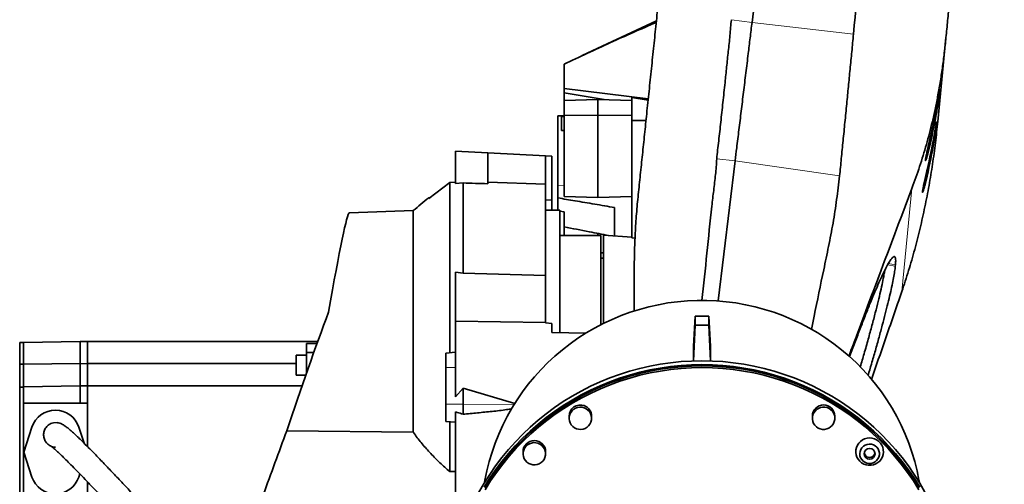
# Model space of a CAD drawing. Header units: millimetres. Extents: x 0 to 12115, y 0 to 8400.
# Tile 100 of 120: x 10505 to 11305, y 3732 to 4109. Entities that reach past the tile are written whole.
import ezdxf

# ---------------------------------------------------------------- set-up
doc = ezdxf.new("R2010")
doc.units = ezdxf.units.MM
doc.header["$LTSCALE"] = 20

msp = doc.modelspace()

# ---------------------------------------------------------------- linework, layer by layer
at = {"color": 7, "linetype": 'Continuous', "lineweight": 35}
for p, q in [((11099.791513, 4107.138284), (11194.330179, 4880.32952)), ((11022.134798, 4108.284691), (10961.940737, 4080.215739)), ((11257.27481, 4094.782512), (11250.597838, 4026.601442)), ((10947.140545, 4073.241443), (10947.140545, 4053.393749)), ((10947.140545, 4053.393749), (11015.520255, 4045.069749)), ((10947.140545, 4053.393749), (10947.140545, 4049.965084)), ((10947.140545, 4049.965084), (10979.71453, 4044.448772)), ((10947.140545, 4049.965084), (10947.140545, 4043.846939)), ((11015.409542, 4044.011668), (11002.140545, 4046.264167)), ((11002.140545, 4046.264167), (11002.140545, 4027.430694)), ((10947.140545, 4043.846939), (10974.640545, 4044.584939)), ((10947.140545, 4043.846939), (10947.140545, 4031.489431)), ((10974.640545, 4044.584939), (10974.640545, 4031.839278)), ((11002.140545, 4043.846939), (10974.640545, 4044.584939)), ((10942.140545, 4031.219599), (10942.140545, 3975.041226)), ((10947.140545, 4030.651839), (10945.140545, 4030.651839)), ((10945.140545, 4025.001839), (10945.140545, 4030.651839)), ((10947.140545, 4031.489431), (10974.640545, 4031.839278)), ((10947.140545, 4031.489431), (10947.140545, 3965.877054)), ((10974.640545, 4031.839278), (10974.640545, 3965.150889)), ((11002.140545, 4031.489431), (10974.640545, 4031.839278)), ((10945.140545, 4019.351839), (10945.140545, 4025.001839)), ((11013.674579, 4027.430694), (11002.140545, 4027.430694)), ((11002.140545, 4027.430694), (11002.140545, 3932.286775)), ((10945.140545, 4019.351839), (10947.140545, 4019.351839)), ((10885.140545, 4001.266141), (10859.140545, 4002.628743)), ((10859.140545, 3976.454891), (10859.140545, 4002.628743)), ((10885.140545, 4001.266141), (10885.140545, 3976.24261)), ((10932.140545, 3998.802976), (10885.140545, 4001.266141)), ((10932.140545, 3998.802976), (10932.140545, 3975.974605)), ((10937.140545, 3998.540937), (10932.140545, 3998.802976)), ((10937.140545, 3963.132699), (10937.140545, 3998.540937)), ((11072.158315, 3881.138196), (11086.068558, 3994.904119)), ((10837.32549, 3964.199901), (10854.35312, 3977.112023)), ((10854.35312, 3977.112023), (10859.140545, 3977.381202)), ((10854.35312, 3839.154442), (10854.35312, 3977.112023)), ((10865.140545, 3976.847777), (10859.140545, 3976.454891)), ((10865.140545, 3976.847777), (10865.140545, 3903.802725)), ((10932.140545, 3975.974605), (10885.140545, 3977.615881)), ((10932.140545, 3975.974605), (10932.140545, 3901.833079)), ((10942.140545, 3975.041226), (10942.140545, 3964.719898)), ((10947.140545, 3965.877054), (10974.640545, 3965.150889)), ((11002.140545, 3965.877054), (10974.640545, 3965.150889)), ((10838.277597, 3964.921887), (10837.32549, 3964.87199)), ((10837.32549, 3964.87199), (10837.32549, 3964.199901)), ((10937.140545, 3963.132699), (10932.140545, 3962.911278)), ((10937.140545, 3954.814297), (10937.140545, 3963.132699)), ((10824.623638, 3954.399415), (10772.849781, 3952.591432)), ((10824.623638, 3954.399415), (10824.623638, 3774.743385)), ((10943.640545, 3954.814297), (10932.140545, 3954.814297)), ((10943.640545, 3954.814297), (10943.640545, 3855.532699)), ((10943.640545, 3954.012599), (10947.140545, 3953.456647)), ((10977.140545, 3934.314297), (10943.640545, 3934.314297)), ((10947.140545, 3934.314297), (10947.140545, 3941.09306)), ((10974.640545, 3934.314297), (10974.640545, 3935.926061)), ((10977.140545, 3934.314297), (10977.140545, 3861.92872)), ((11002.140545, 3932.940007), (10979.148288, 3934.536087)), ((11004.752776, 3932.107022), (11002.140545, 3932.286775)), ((10979.140545, 3920.286285), (10977.140545, 3920.215502)), ((10979.140545, 3915.814297), (10977.140545, 3915.814297)), ((11216.232622, 3910.393794), (11216.12854, 3909.330975)), ((10865.140545, 3903.802725), (10859.140545, 3904.402849)), ((10859.140545, 3904.402849), (10859.140545, 3864.750052)), ((10865.140545, 3903.802725), (10932.140545, 3901.833079)), ((10932.140545, 3901.833079), (10932.140545, 3863.532705)), ((11004.140545, 3905.009023), (11004.140545, 3872.911216)), ((10859.140545, 3803.2828), (10859.140545, 3864.750052)), ((10859.140545, 3864.750052), (10932.140545, 3863.532705)), ((10932.140545, 3863.32122), (10932.140545, 3863.532705)), ((10932.140545, 3863.32122), (10937.140545, 3862.939039)), ((10937.140545, 3855.661611), (10937.140545, 3862.939039)), ((11052.202194, 3844.113758), (11053.624254, 3868.702311)), ((11053.624254, 3868.702311), (11053.624254, 3861.483855)), ((11064.656836, 3868.702311), (11053.624254, 3868.702311)), ((11064.656836, 3868.702311), (11064.656836, 3861.483855)), ((11066.078896, 3844.113758), (11064.656836, 3868.702311)), ((10937.140545, 3855.661611), (10964.962851, 3855.109825)), ((11053.624254, 3861.483855), (11052.20755, 3832.481534)), ((11064.656836, 3861.483855), (11053.624254, 3861.483855)), ((11064.656836, 3861.483855), (11066.073541, 3832.481534)), ((10508.140545, 3847.314297), (10505.140545, 3847.314297)), ((10505.140545, 3847.314297), (10505.140545, 3829.812549)), ((10508.140545, 3847.511364), (10554.140545, 3848.314297)), ((10508.140545, 3829.911705), (10508.140545, 3847.511364)), ((10554.140545, 3830.314297), (10554.140545, 3848.314297)), ((10560.140545, 3848.209566), (10554.140545, 3848.314297)), ((10747.195195, 3848.314297), (10560.140545, 3848.314297)), ((10560.140545, 3848.314297), (10560.140545, 3830.314297)), ((10738.140545, 3846.706602), (10746.61136, 3846.706602)), ((10738.140545, 3839.438652), (10738.140545, 3846.706602)), ((11179.035843, 3836.003966), (11183.526028, 3847.990367)), ((10738.140545, 3822.999383), (10738.140545, 3839.438652)), ((10738.140545, 3839.438652), (10743.98751, 3839.438652)), ((10859.140545, 3839.573287), (10851.140545, 3838.873378)), ((10851.140545, 3838.873378), (10851.140545, 3827.221169)), ((11052.202194, 3844.113758), (11052.202194, 3832.481356)), ((11066.078896, 3844.113758), (11066.078896, 3832.481356)), ((10508.140545, 3829.812549), (10505.140545, 3829.812549)), ((10505.140545, 3829.812549), (10505.140545, 3811.314297)), ((10508.140545, 3829.911705), (10554.140545, 3830.314297)), ((10508.140545, 3811.511364), (10508.140545, 3829.911705)), ((10554.140545, 3812.314297), (10554.140545, 3830.314297)), ((10560.140545, 3830.261913), (10554.140545, 3830.314297)), ((10729.640545, 3830.314297), (10560.140545, 3830.314297)), ((10560.140545, 3830.314297), (10560.140545, 3812.314297)), ((10738.140545, 3837.159975), (10729.640545, 3837.159975)), ((10729.640545, 3837.159975), (10729.640545, 3820.889975)), ((10851.140545, 3827.221169), (10851.140545, 3797.337293)), ((10729.640545, 3820.889975), (10737.398612, 3820.889975)), ((10508.140545, 3811.314297), (10505.140545, 3811.314297)), ((10505.140545, 3811.314297), (10505.140545, 3705.314297)), ((10508.140545, 3811.511364), (10554.140545, 3812.314297)), ((10508.140545, 3798.335192), (10508.140545, 3811.511364)), ((10554.140545, 3798.349207), (10554.140545, 3812.314297)), ((10560.140545, 3812.209566), (10554.140545, 3812.314297)), ((10560.140545, 3812.314297), (10560.140545, 3763.082142)), ((10734.400819, 3812.314297), (10560.140545, 3812.314297)), ((10865.140545, 3810.34979), (10859.140545, 3803.2828)), ((10907.054918, 3797.891409), (10865.140545, 3810.34979)), ((10865.140545, 3810.34979), (10865.140545, 3797.444958)), ((10508.140545, 3798.335192), (10554.140545, 3798.349207)), ((10508.140545, 3798.335192), (10508.140545, 3798.331752)), ((10508.140545, 3798.331752), (10508.140545, 3718.296842)), ((10508.140545, 3798.314297), (10560.140545, 3798.314297)), ((10560.140545, 3798.347379), (10554.140545, 3798.349207)), ((10851.140545, 3797.337293), (10851.140545, 3783.439184)), ((10859.140545, 3791.264524), (10859.140545, 3712.39985)), ((10865.140545, 3797.444958), (10865.140545, 3789.271104)), ((10532.513921, 3782.288838), (10535.854124, 3782.41934)), ((10851.140545, 3783.439184), (10859.140545, 3782.739275)), ((10854.35312, 3742.66654), (10854.35312, 3783.15812)), ((10951.240984, 3787.700099), (10951.240984, 3785.96767)), ((10969.510984, 3785.96767), (10969.510984, 3787.700099)), ((11148.770106, 3787.700099), (11148.770106, 3785.96767)), ((11167.040106, 3785.96767), (11167.040106, 3787.700099)), ((10515.132823, 3778.756901), (10508.514098, 3758.535453)), ((10557.379723, 3765.829009), (10553.148267, 3778.756901)), ((10721.920577, 3775.717296), (10824.623638, 3774.743385)), ((10508.514098, 3758.540783), (10508.514098, 3758.535453)), ((10508.514098, 3758.535453), (10515.132823, 3738.314005)), ((10913.88749, 3758.890563), (10913.88749, 3757.158133)), ((10932.15749, 3757.158133), (10932.15749, 3758.890563)), ((10854.35312, 3742.66654), (10859.140545, 3742.718055)), ((10553.148267, 3738.314005), (10553.961704, 3740.799206)), ((10560.140545, 3734.373182), (10560.140545, 3704.314297))]:
    msp.add_line(p, q, dxfattribs=at)
at = {"color": 8, "linetype": 'Continuous', "lineweight": 18}
for p, q in [((11099.791513, 4107.138284), (11083.027593, 4109.300175)), ((11182.184133, 4097.614595), (11099.791513, 4107.138284)), ((11249.395628, 4032.715237), (11248.603115, 4032.83361)), ((11246.869777, 4006.779054), (11246.092515, 4006.895148)), ((11243.606682, 4004.890751), (11242.503687, 4005.055498)), ((11086.068558, 3994.904119), (11071.185147, 3996.38293)), ((11170.925174, 3982.57369), (11086.068558, 3994.904119)), ((10942.140545, 3975.041226), (10947.140545, 3974.459561)), ((11241.089839, 3978.953222), (11240.006534, 3979.115028)), ((11221.415444, 3888.802023), (11229.612231, 3972.502492)), ((11216.12854, 3909.330975), (11209.888305, 3910.413397)), ((11216.232622, 3910.393794), (11210.451548, 3911.39657)), ((10851.140545, 3827.221169), (10859.140545, 3827.282692)), ((10851.140545, 3797.337293), (10865.140545, 3797.444958)), ((10906.577705, 3797.126292), (10865.140545, 3797.444958)), ((10515.132823, 3778.762246), (10515.132823, 3778.756901)), ((10553.148267, 3778.762246), (10553.148267, 3778.756901))]:
    msp.add_line(p, q, dxfattribs=at)
at = {"color": 7, "linetype": 'Continuous', "lineweight": 35, "flags": 128}
for points in [[(10882.613412, 3733.822636), (10882.936899, 3735.668534), (10884.503432, 3743.350436), (10886.411825, 3750.956251), (10888.658344, 3758.471092), (10891.238589, 3765.880247), (10894.14751, 3773.169214), (10897.379413, 3780.323723), (10900.92797, 3787.329768), (10904.786237, 3794.173637), (10908.946659, 3800.84193), (10913.401092, 3807.321596), (10918.140818, 3813.599949), (10923.156557, 3819.664699), (10928.438491, 3825.503974), (10933.976281, 3831.106345), (10939.759085, 3836.460843), (10945.775584, 3841.556987), (10952.014001, 3846.384801), (10958.462123, 3850.934835), (10965.107327, 3855.198181), (10971.936606, 3859.166494), (10978.936591, 3862.832005), (10986.093579, 3866.187541), (10993.393559, 3869.22653), (11000.822243, 3871.943026), (11008.365087, 3874.331709), (11016.007326, 3876.387905), (11023.734001, 3878.107587), (11031.529986, 3879.48739), (11039.38002, 3880.524613), (11047.268736, 3881.217225), (11055.180692, 3881.56387), (11063.100399, 3881.56387), (11071.012354, 3881.217225), (11078.90107, 3880.524613), (11086.751104, 3879.48739), (11094.547089, 3878.107587), (11102.273764, 3876.387905), (11109.916003, 3874.331709), (11117.458848, 3871.943026), (11124.887531, 3869.22653), (11132.187512, 3866.187541), (11139.3445, 3862.832005), (11146.344484, 3859.166494), (11153.173763, 3855.198181), (11159.818968, 3850.934835), (11166.267089, 3846.384801), (11172.505506, 3841.556987), (11178.522005, 3836.460843), (11184.30481, 3831.106345), (11189.842599, 3825.503974), (11195.124533, 3819.664699), (11200.140272, 3813.599949), (11204.879998, 3807.321596), (11209.334432, 3800.84193), (11213.494854, 3794.173637), (11217.35312, 3787.329768), (11220.901678, 3780.323723), (11224.13358, 3773.169214), (11227.042502, 3765.880247), (11229.622747, 3758.471092), (11231.869265, 3750.956251), (11233.777659, 3743.350436), (11235.344192, 3735.668534), (11235.667678, 3733.822636)], [(10878.055485, 3725.931176), (10882.264909, 3733.247167), (10886.776025, 3740.384928), (10891.581141, 3747.332284), (10896.67206, 3754.077385), (10902.040098, 3760.608726), (10907.676099, 3766.915168), (10913.57045, 3772.985952), (10919.713097, 3778.810724), (10926.093564, 3784.379549), (10932.700965, 3789.682928), (10939.524033, 3794.711816), (10946.551128, 3799.457634), (10953.770265, 3803.912289), (10961.16913, 3808.068181), (10968.735103, 3811.918222), (10976.455278, 3815.455845), (10984.316489, 3818.675017), (10992.305325, 3821.570245), (11000.408161, 3824.136593), (11008.611175, 3826.369681), (11016.900377, 3828.265703), (11025.261627, 3829.821423), (11033.680664, 3831.034187), (11042.143126, 3831.901929), (11050.634582, 3832.423166), (11059.140545, 3832.597011), (11067.646509, 3832.423166), (11076.137964, 3831.901929), (11084.600427, 3831.034187), (11093.019463, 3829.821423), (11101.380713, 3828.265703), (11109.669915, 3826.369681), (11117.87293, 3824.136593), (11125.975765, 3821.570245), (11133.964602, 3818.675017), (11141.825812, 3815.455845), (11149.545988, 3811.918222), (11157.111961, 3808.068181), (11164.510826, 3803.912289), (11171.729962, 3799.457634), (11178.757057, 3794.711816), (11185.580125, 3789.682928), (11192.187527, 3784.379549), (11198.567993, 3778.810724), (11204.71064, 3772.985952), (11210.604992, 3766.915168), (11216.240993, 3760.608726), (11221.609031, 3754.077385), (11226.699949, 3747.332284), (11231.505065, 3740.384928), (11236.016182, 3733.247167), (11240.225605, 3725.931176)], [(10882.175431, 3729.985818), (10886.684251, 3737.13315), (10891.487709, 3744.090001), (10896.5776, 3750.844486), (10901.945227, 3757.385065), (10907.58142, 3763.700563), (10913.476548, 3769.780191), (10919.620541, 3775.613562), (10926.002902, 3781.190709), (10932.612726, 3786.502104), (10939.438721, 3791.538673), (10946.469225, 3796.29181), (10953.692225, 3800.753396), (10961.095382, 3804.915806), (10968.666048, 3808.771931), (10976.391288, 3812.315182), (10984.257903, 3815.539505), (10992.252455, 3818.439391), (11000.361283, 3821.009887), (11008.570535, 3823.2466), (11016.866185, 3825.14571), (11025.23406, 3826.703971), (11033.659863, 3827.918721), (11042.1292, 3828.787885), (11050.6276, 3829.309978), (11059.140545, 3829.484109), (11067.65349, 3829.309978), (11076.15189, 3828.787885), (11084.621227, 3827.918721), (11093.047031, 3826.703971), (11101.414906, 3825.14571), (11109.710556, 3823.2466), (11117.919807, 3821.009887), (11126.028636, 3818.439391), (11134.023187, 3815.539505), (11141.889803, 3812.315182), (11149.615042, 3808.771931), (11157.185708, 3804.915806), (11164.588865, 3800.753396), (11171.811866, 3796.29181), (11178.842369, 3791.538673), (11185.668364, 3786.502104), (11192.278188, 3781.190709), (11198.660549, 3775.613562), (11204.804542, 3769.780191), (11210.699671, 3763.700563), (11216.335863, 3757.385065), (11221.70349, 3750.844486), (11226.793381, 3744.090001), (11231.59684, 3737.13315), (11236.10566, 3729.985818)], [(11235.246606, 3729.479295), (11230.759673, 3736.591931), (11225.979532, 3743.515011), (11220.91435, 3750.236708), (11215.572779, 3756.745536), (11209.963947, 3763.030377), (11204.097435, 3769.080492), (11197.983267, 3774.885546), (11191.631889, 3780.435619), (11185.054151, 3785.721231), (11178.261292, 3790.73335), (11171.264918, 3795.463414), (11164.07698, 3799.903341), (11156.709761, 3804.045546), (11149.175846, 3807.882952), (11141.488107, 3811.409002), (11133.659679, 3814.617673), (11125.703936, 3817.503482), (11117.634471, 3820.0615), (11109.46507, 3822.287355), (11101.20969, 3824.177246), (11092.882436, 3825.727942), (11084.497535, 3826.936796), (11076.069311, 3827.801741), (11067.612165, 3828.3213), (11059.140545, 3828.494585), (11050.668925, 3828.3213), (11042.211779, 3827.801741), (11033.783556, 3826.936796), (11025.398654, 3825.727942), (11017.0714, 3824.177246), (11008.81602, 3822.287355), (11000.646619, 3820.0615), (10992.577154, 3817.503482), (10984.621411, 3814.617673), (10976.792983, 3811.409002), (10969.105244, 3807.882952), (10961.57133, 3804.045546), (10954.20411, 3799.903341), (10947.016173, 3795.463414), (10940.019798, 3790.73335), (10933.226939, 3785.721231), (10926.649201, 3780.435619), (10920.297823, 3774.885546), (10914.183655, 3769.080492), (10908.317143, 3763.030377), (10902.708311, 3756.745536), (10897.366741, 3750.236708), (10892.301558, 3743.515011), (10887.521417, 3736.591931), (10883.034485, 3729.479295)], [(11204.097435, 3767.636801), (11197.983267, 3773.441855), (11191.631889, 3778.991928), (11185.054151, 3784.27754), (11178.261292, 3789.289659), (11171.264918, 3794.019723), (11164.07698, 3798.45965), (11156.709761, 3802.601855), (11149.175846, 3806.43926), (11141.488107, 3809.965311), (11133.659679, 3813.173982), (11125.703936, 3816.059791), (11117.634471, 3818.617809), (11109.46507, 3820.843664), (11101.20969, 3822.733555), (11092.882436, 3824.284251), (11084.497535, 3825.493105), (11076.069311, 3826.35805), (11067.612165, 3826.877609), (11059.140545, 3827.050894), (11050.668925, 3826.877609), (11042.211779, 3826.35805), (11033.783556, 3825.493105), (11025.398654, 3824.284251), (11017.0714, 3822.733555), (11008.81602, 3820.843664), (11000.646619, 3818.617809), (10992.577154, 3816.059791), (10984.621411, 3813.173982), (10976.792983, 3809.965311), (10969.105244, 3806.43926), (10961.57133, 3802.601855), (10954.20411, 3798.45965), (10947.016173, 3794.019723), (10940.019798, 3789.289659), (10933.226939, 3784.27754), (10926.649201, 3778.991928), (10920.297823, 3773.441855), (10914.183655, 3767.636801), (10908.317143, 3761.586686), (10902.708311, 3755.301845), (10897.366741, 3748.793016), (10892.301558, 3742.07132), (10887.521417, 3735.14824), (10883.034485, 3728.035604)], [(10963.484966, 3794.467355), (10965.10099, 3793.703858), (10966.535434, 3792.643063), (10967.733174, 3791.325737), (10968.648182, 3789.802503), (10969.245293, 3788.131899), (10969.501562, 3786.378124), (10969.40714, 3784.608576), (10968.965656, 3782.891258), (10968.194075, 3781.292164), (10967.12205, 3779.872747), (10965.790777, 3778.687554), (10964.251417, 3777.782133), (10962.563126, 3777.191277), (10960.790785, 3776.937692), (10959.002502, 3777.031125), (10957.267002, 3777.467984), (10955.650979, 3778.231482), (10954.216535, 3779.292276), (10953.018795, 3780.609602), (10952.103787, 3782.132836), (10951.506676, 3783.80344), (10951.250407, 3785.557215), (10951.344829, 3787.326763), (10951.786313, 3789.044081), (10952.557893, 3790.643175), (10953.629919, 3792.062592), (10954.961191, 3793.247785), (10956.500552, 3794.153206), (10958.188843, 3794.744062), (10959.961184, 3794.997647), (10961.749466, 3794.904214), (10963.484966, 3794.467355)], [(11162.103308, 3777.939506), (11160.439842, 3777.283317), (11158.678968, 3776.960862), (11156.888354, 3776.984534), (11155.136814, 3777.353423), (11153.491658, 3778.053352), (11152.016108, 3779.057425), (11150.766869, 3780.327054), (11149.791948, 3781.813449), (11149.128812, 3783.459488), (11148.802943, 3785.201915), (11148.826866, 3786.97377), (11149.19966, 3788.706961), (11149.907, 3790.334882), (11150.921702, 3791.794974), (11152.204773, 3793.031126), (11153.706904, 3793.995833), (11155.37037, 3794.652022), (11157.131244, 3794.974477), (11158.921858, 3794.950805), (11160.673398, 3794.581916), (11162.318554, 3793.881987), (11163.794104, 3792.877914), (11165.043343, 3791.608285), (11166.018264, 3790.12189), (11166.6814, 3788.475851), (11167.007269, 3786.733424), (11166.983346, 3784.961569), (11166.610552, 3783.228379), (11165.903212, 3781.600457), (11164.88851, 3780.140365), (11163.605439, 3778.904213), (11162.103308, 3777.939506)], [(10928.57416, 3749.979672), (10927.052211, 3749.045874), (10925.375403, 3748.423825), (10923.608173, 3748.13743), (10921.818436, 3748.197696), (10920.07497, 3748.602307), (10918.444775, 3749.335714), (10916.9905, 3750.369731), (10915.76803, 3751.664623), (10914.824345, 3753.170628), (10914.195711, 3754.82987), (10913.906284, 3756.578586), (10913.967189, 3758.349574), (10914.376083, 3760.074775), (10915.117254, 3761.687892), (10916.162219, 3763.126932), (10917.47082, 3764.336595), (10918.992768, 3765.270393), (10920.669577, 3765.892442), (10922.436807, 3766.178837), (10924.226544, 3766.11857), (10925.97001, 3765.71396), (10927.600204, 3764.980553), (10929.05448, 3763.946536), (10930.276949, 3762.651644), (10931.220634, 3761.145639), (10931.849269, 3759.486397), (10932.138695, 3757.737681), (10932.077791, 3755.966693), (10931.668897, 3754.241492), (10930.927726, 3752.628375), (10929.882761, 3751.189335), (10928.57416, 3749.979672)], [(11186.432667, 3765.738174), (11187.810136, 3767.187552), (11189.427005, 3768.370257), (11191.231306, 3769.248278), (11193.165048, 3769.793393), (11195.166078, 3769.988082), (11197.170082, 3769.826088), (11199.11265, 3769.312617), (11200.931345, 3768.464172), (11202.567713, 3767.308024), (11203.969161, 3765.881332), (11205.090644, 3764.229951), (11205.896117, 3762.406957), (11206.359691, 3760.470944), (11206.466467, 3758.484135), (11206.213014, 3756.51039), (11205.607476, 3754.613146), (11204.669317, 3752.853381), (11203.42869, 3751.287656), (11201.925469, 3749.966295), (11200.20797, 3748.931767), (11198.331394, 3748.217323), (11196.356056, 3747.845926), (11194.345445, 3747.829512), (11192.364183, 3748.16861), (11190.47595, 3748.85232), (11188.741436, 3749.858668), (11187.216389, 3751.155308), (11185.949825, 3752.700565), (11184.982452, 3754.444774), (11184.345364, 3756.331875), (11184.059036, 3758.301214), (11184.132671, 3760.289495), (11184.563903, 3762.232813), (11185.338871, 3764.068708), (11186.432667, 3765.738174)], [(11235.246606, 3728.035604), (11230.759673, 3735.14824), (11225.979532, 3742.07132), (11220.91435, 3748.793016), (11215.572779, 3755.301845), (11209.963947, 3761.586686), (11204.097435, 3767.636801)], [(11188.963013, 3762.042572), (11190.171327, 3763.267564), (11191.617516, 3764.206885), (11193.233958, 3764.816615), (11194.94507, 3765.068243), (11196.670843, 3764.950003), (11198.33058, 3764.467423), (11199.846675, 3763.643069), (11201.148237, 3762.515487), (11202.174406, 3761.137401), (11202.8772, 3759.573249), (11203.223756, 3757.896169), (11203.197871, 3756.184579), (11202.800754, 3754.518511), (11202.050975, 3752.975869), (11200.983591, 3751.628785), (11199.648513, 3750.540248), (11198.108168, 3749.761155), (11196.434581, 3749.327937), (11194.706005, 3749.26085), (11193.003269, 3749.563031), (11191.405989, 3750.220351), (11189.988853, 3751.202074), (11188.818125, 3752.462295), (11187.948546, 3753.942089), (11187.420777, 3755.572261), (11187.259496, 3757.276587), (11187.472245, 3758.975375), (11188.049074, 3760.58919), (11188.963013, 3762.042572)]]:
    msp.add_lwpolyline(points, dxfattribs=at)
at = {"color": 7, "linetype": 'Continuous', "lineweight": 35}
msp.add_circle((11195.222403, 3757.132911), 4.419372, dxfattribs=at)
for centre, radius, start, end in [((11117.194018, 3612.489233), 450, 128.457215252, 130.553394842), ((10534.140545, 3772.535439), 20.000002, 18.123911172, 161.876088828), ((10960.360061, 3787.632574), 9.119327, 69.96046948, 179.575743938), ((10960.4766, 3787.68097), 9.034405, 0.121317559, 70.549642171), ((11157.905106, 3787.627545), 9.135288, 0.455056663, 179.544943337), ((10923.02249, 3758.818109), 9.135287, 0.454426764, 179.545573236), ((11195.258601, 3758.342211), 4.196002, 175.69341951, 4.306580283), ((10534.140545, 3744.535467), 20.000002, 198.123911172, 341.876088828)]:
    msp.add_arc(centre, radius, start, end, dxfattribs=at)
for centre, major_axis, ratio, start_param, end_param in [((10657.871293, 4130.182317), (593.75943, 98.620097), 0.9520993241, 5.9057906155, 5.9556074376), ((10985.51538, 3758.314297), (7154.404924, 32.269526), 0.0381723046, 1.5759879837, 1.5766868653), ((10659.958608, 4151.496674), (560.986943, -219.342965), 0.9459144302, 0.1337781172, 0.1835908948), ((10655.301818, 4103.944452), (593.75943, 98.620097), 0.9520993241, 5.9060931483, 5.9559087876), ((10657.402009, 4125.390289), (560.986943, -219.342965), 0.9459144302, 0.1340822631, 0.1838938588), ((10777.69656, 3842.02889), (4256.114511, -125.766674), 0.0322616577, 1.5465023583, 1.5512027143), ((10743.919547, 3759.324786), (28.962984, 193.264806), 0.0299957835, 0.0055717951, 0.9523324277), ((10729.875836, 3760.529565), (63.685301, 192.737038), 0.0607919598, 0.9737754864, 1.5120147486)]:
    msp.add_ellipse(centre, major_axis=major_axis, ratio=ratio, start_param=start_param, end_param=end_param, dxfattribs=at)
for centre, major_axis in [((11052.890545, 3851.239749), (0.337101, 6.5)), ((11065.390545, 3851.239749), (-0.337101, 6.5))]:
    msp.add_ellipse(centre, major_axis=major_axis, ratio=0.0075457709, dxfattribs=at)
for points, knots in [([(11182.184133, 4097.614595), (11185.713423, 4134.620804), (11192.77204, 4208.633596), (11204.216613, 4321.74416), (11215.331756, 4434.938136), (11223.069506, 4518.595387), (11228.535634, 4570.447499), (11231.044772, 4592.670831), (11233.257534, 4614.918257), (11234.871559, 4637.201801), (11235.471652, 4659.622018), (11234.914159, 4682.130871), (11233.682574, 4704.709685), (11231.99502, 4727.264601), (11230.158978, 4749.809638), (11228.43674, 4771.832903), (11227.255798, 4793.365108), (11226.39241, 4814.384142), (11225.369956, 4835.389126), (11223.944006, 4856.36585), (11222.197495, 4870.262439), (11221.324422, 4877.20928)], [0, 0, 0, 0, 0.14245684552, 0.28491513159, 0.43565347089, 0.57831361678, 0.60686961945, 0.63544575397, 0.66400824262, 0.69253922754, 0.72105734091, 0.74995167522, 0.77885298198, 0.80777148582, 0.83669693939, 0.8656115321, 0.89249395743, 0.91939336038, 0.946283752, 0.97314749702, 1, 1, 1, 1]), ([(11079.74466, 4658.859948), (11078.958829, 4651.349793), (11076.17309, 4624.726597), (11071.39149, 4579.029025), (11065.406089, 4521.826774), (11059.428548, 4464.699642), (11053.133214, 4404.53537), (11046.516477, 4341.299466), (11039.575034, 4274.96036), (11032.627468, 4208.562733), (11027.369178, 4158.309454), (11023.796852, 4124.168878), (11021.912957, 4106.16456), (11020.007551, 4087.954673), (11018.088438, 4069.613782), (11016.162633, 4051.208933), (11014.298804, 4033.39639), (11012.503441, 4016.238175), (11010.771135, 3999.68259), (11009.065011, 3983.377228), (11007.95399, 3972.759243), (11007.39841, 3967.44959)], [0, 0, 0, 0, 0.03233496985, 0.11462615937, 0.19691778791, 0.27925145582, 0.36158590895, 0.45720182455, 0.55281746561, 0.64844208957, 0.74406632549, 0.76984447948, 0.7956259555, 0.82137668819, 0.84784483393, 0.87433814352, 0.90080636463, 0.92544077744, 0.95007599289, 0.9750348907, 1, 1, 1, 1]), ([(11304.627473, 4578.318307), (11303.478815, 4566.588929), (11301.181226, 4543.127386), (11297.747529, 4508.064621), (11292.889936, 4458.461912), (11286.596845, 4394.200806), (11279.979212, 4326.62567), (11274.48663, 4270.538861), (11270.118277, 4225.93197), (11265.744118, 4181.26579), (11262.374934, 4146.861785), (11259.999721, 4122.607601), (11258.633283, 4108.654389), (11257.727474, 4099.404837), (11257.27481, 4094.782512)], [0, 0, 0, 0, 0.0725649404, 0.1451471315, 0.2177299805, 0.3811140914, 0.5445018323, 0.6369294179, 0.7293645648, 0.8217872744, 0.9141978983, 0.9427796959, 0.971405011, 1, 1, 1, 1]), ([(10947.140545, 4073.241443), (10959.552967, 4079.070371), (10984.38169, 4090.730049), (11009.470218, 4101.678482), (11022.016441, 4107.153554)], [0, 0, 0, 0, 0.4999219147, 1, 1, 1, 1]), ([(11071.186237, 3996.383049), (11071.374149, 3998.800222), (11071.750053, 4003.635601), (11072.753624, 4011.029703), (11073.600538, 4018.561279), (11074.669645, 4028.872569), (11076.11602, 4042.101445), (11077.696302, 4057.076686), (11079.173483, 4070.956226), (11080.455695, 4083.679368), (11081.751236, 4094.318734), (11082.307257, 4102.903263), (11082.788645, 4107.16811), (11083.02926, 4109.299831)], [0, 0, 0, 0, 0.0688301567, 0.1376897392, 0.2069878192, 0.2762884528, 0.417594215, 0.5598356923, 0.6687854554, 0.7781599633, 0.8888403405, 0.9444384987, 1, 1, 1, 1]), ([(11086.068586, 3994.904343), (11086.489119, 3998.343708), (11087.491064, 4006.538182), (11089.131204, 4019.952182), (11090.980181, 4035.074171), (11092.865499, 4050.493381), (11094.77419, 4066.103752), (11096.571926, 4080.806661), (11098.247755, 4094.512546), (11099.27693, 4102.929731), (11099.791503, 4107.138203)], [0, 0, 0, 0, 0.09848629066, 0.23464901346, 0.37085823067, 0.50710287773, 0.64337222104, 0.77965365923, 0.88982997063, 1, 1, 1, 1]), ([(11170.925174, 3982.57369), (11171.178099, 3984.886564), (11171.684428, 3989.516695), (11172.469431, 3999.027346), (11173.75291, 4011.123553), (11175.172202, 4026.011928), (11176.621154, 4040.676779), (11178.022086, 4055.079242), (11179.416799, 4069.169242), (11180.785389, 4083.393997), (11181.717142, 4092.866847), (11182.184133, 4097.614595)], [0, 0, 0, 0, 0.0648589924, 0.1298409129, 0.2603921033, 0.3901428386, 0.5206158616, 0.6390589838, 0.7580498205, 0.8787356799, 1, 1, 1, 1]), ([(11229.612231, 3972.502492), (11231.74557, 3978.386902), (11236.014747, 3990.162611), (11240.55594, 4005.02109), (11243.883408, 4017.151202), (11246.243675, 4026.629536), (11248.465985, 4036.540872), (11250.584721, 4047.103457), (11252.56438, 4058.28661), (11254.376841, 4070.143536), (11255.978506, 4082.314111), (11256.842029, 4090.619838), (11257.27481, 4094.782512)], [0, 0, 0, 0, 0.1596080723, 0.3194030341, 0.3997114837, 0.4799890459, 0.5612293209, 0.6424751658, 0.7308352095, 0.8195946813, 0.9095842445, 1, 1, 1, 1]), ([(11250.268373, 4041.666822), (11250.411002, 4042.459065), (11250.700408, 4044.06659), (11251.092349, 4046.248247), (11251.445043, 4048.207303), (11251.742759, 4049.845637), (11251.985536, 4051.148815), (11252.16509, 4052.057106), (11252.281735, 4052.557201), (11252.332091, 4052.623173), (11252.316839, 4052.250963), (11252.237176, 4051.455228), (11252.0938, 4050.244294), (11251.892571, 4048.676394), (11251.633782, 4046.768677), (11251.327902, 4044.616174), (11250.975132, 4042.240415), (11250.590309, 4039.758748), (11250.174481, 4037.196201), (11249.773237, 4034.827719), (11249.510592, 4033.358387), (11249.395628, 4032.715237)], [0, 0, 0, 0, 0.0521711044, 0.1058594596, 0.1580290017, 0.2116984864, 0.2641023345, 0.3180059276, 0.3707540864, 0.4250191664, 0.4779954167, 0.5325101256, 0.5854367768, 0.6399119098, 0.6925776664, 0.7467916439, 0.7990962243, 0.8529382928, 0.9048986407, 0.9583725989, 1, 1, 1, 1]), ([(11250.597838, 4026.601442), (11249.994116, 4020.863434), (11248.783876, 4009.360829), (11246.400671, 3992.116967), (11243.56432, 3974.808754), (11240.218736, 3957.51014), (11236.347839, 3940.15094), (11231.934338, 3922.877368), (11227.007558, 3905.692215), (11223.282868, 3894.442314), (11221.415444, 3888.802023)], [0, 0, 0, 0, 0.1224232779, 0.2454138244, 0.3683958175, 0.4933637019, 0.6183311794, 0.7453182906, 0.8723118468, 1, 1, 1, 1]), ([(11247.729652, 4015.599823), (11247.869985, 4016.38065), (11248.154733, 4017.965018), (11248.540503, 4020.115166), (11248.887738, 4022.045868), (11249.180938, 4023.660429), (11249.420107, 4024.944656), (11249.597053, 4025.839731), (11249.712047, 4026.332527), (11249.761717, 4026.397468), (11249.746704, 4026.030528), (11249.66817, 4025.246138), (11249.526805, 4024.052511), (11249.328405, 4022.507076), (11249.073286, 4020.626738), (11248.771817, 4018.505239), (11248.424233, 4016.163769), (11248.045201, 4013.718049), (11247.635785, 4011.192688), (11247.241003, 4008.859406), (11246.982747, 4007.412137), (11246.869777, 4006.779054)], [0, 0, 0, 0, 0.052173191, 0.1058640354, 0.1580356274, 0.2117072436, 0.2641131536, 0.3180186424, 0.3707728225, 0.4250439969, 0.47802796, 0.5325506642, 0.5854838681, 0.6399659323, 0.6926348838, 0.7468523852, 0.7991560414, 0.8529973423, 0.9049536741, 0.9584235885, 1, 1, 1, 1]), ([(11243.606682, 4004.890751), (11243.423499, 4004.125112), (11243.057124, 4002.593803), (11242.528378, 4000.530294), (11242.036229, 3998.71994), (11241.594577, 3997.211468), (11241.220581, 3996.057399), (11240.924753, 3995.277523), (11240.722437, 3994.912149), (11240.617796, 3994.95591), (11240.619965, 3995.424772), (11240.724446, 3996.28608), (11240.932236, 3997.530314), (11241.230985, 3999.103363), (11241.614147, 4000.974384), (11242.064622, 4003.077512), (11242.57001, 4005.364369), (11243.111794, 4007.765376), (11243.673341, 4010.21575), (11244.122282, 4012.152404), (11244.376721, 4013.24088), (11244.447292, 4013.542779)], [0, 0, 0, 0, 0.0544647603, 0.1089316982, 0.1633846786, 0.2178389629, 0.2725416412, 0.3272436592, 0.3820446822, 0.4368441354, 0.4914898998, 0.5461346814, 0.6004828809, 0.6548306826, 0.7089365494, 0.7630420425, 0.8170683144, 0.8710946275, 0.9251694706, 0.9792451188, 1, 1, 1, 1]), ([(11059.097076, 3881.479916), (11059.097255, 3881.481486), (11060.54884, 3894.239833), (11063.110182, 3919.785275), (11066.15181, 3949.583608), (11068.616934, 3970.842476), (11070.232761, 3983.586999), (11070.867012, 3992.118415), (11071.184057, 3996.383038)], [0, 0, 0, 0, 0.0000410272, 0.3333481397, 0.6666576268, 0.777790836, 0.8889236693, 1, 1, 1, 1]), ([(11148.118032, 3857.992209), (11148.815559, 3861.592603), (11151.955304, 3877.798883), (11156.735422, 3900.225334), (11161.915455, 3925.382876), (11165.728595, 3944.287409), (11168.566742, 3963.389801), (11170.138951, 3976.178417), (11170.925174, 3982.57369)], [0, 0, 0, 0, 0.0868475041, 0.3909225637, 0.5430663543, 0.6952013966, 0.8475776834, 1, 1, 1, 1]), ([(11241.089839, 3978.953222), (11240.909802, 3978.199571), (11240.54972, 3976.692238), (11240.030214, 3974.660766), (11239.546741, 3972.878166), (11239.112802, 3971.391965), (11238.745246, 3970.254096), (11238.454416, 3969.484371), (11238.255464, 3969.122866), (11238.152467, 3969.164392), (11238.154408, 3969.624795), (11238.256892, 3970.472025), (11238.460909, 3971.696734), (11238.754347, 3973.245612), (11239.130793, 3975.088268), (11239.573442, 3977.159671), (11240.070148, 3979.41219), (11240.6027, 3981.777131), (11241.154803, 3984.190772), (11241.59684, 3986.100815), (11241.847633, 3987.17525), (11241.917578, 3987.474905)], [0, 0, 0, 0, 0.05441855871, 0.1088393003, 0.1632459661, 0.21765395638, 0.27235285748, 0.32705112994, 0.3818559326, 0.43665919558, 0.4913157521, 0.54597132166, 0.60033094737, 0.6546901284, 0.70880188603, 0.76291322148, 0.81693634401, 0.87095949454, 0.92502414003, 0.97908960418, 1, 1, 1, 1]), ([(11004.140545, 3905.009023), (11004.179122, 3910.21023), (11004.256298, 3920.615525), (11004.896523, 3936.255668), (11005.882809, 3951.835392), (11006.893117, 3962.243898), (11007.39841, 3967.44959)], [0, 0, 0, 0, 0.2496549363, 0.4994482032, 0.7496548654, 1, 1, 1, 1]), ([(11178.469336, 3836.497493), (11179.323029, 3838.784414), (11181.610639, 3844.912589), (11198.649057, 3890.202582), (11214.839996, 3933.23799), (11229.612231, 3972.502492)], [0, 0, 0, 0, 0.04958076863, 0.13285965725, 1, 1, 1, 1]), ([(10942.140545, 3964.719898), (10946.737922, 3963.944311), (10956.703611, 3962.263078), (10972.036994, 3959.672657), (10982.772695, 3957.856085), (10988.140545, 3956.947798)], [0, 0, 0, 0, 0.2998159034, 0.6499079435, 1, 1, 1, 1]), ([(10942.140545, 3964.719898), (10942.140545, 3964.057059), (10942.140545, 3962.728422), (10942.140545, 3959.964598), (10942.140545, 3957.28438), (10942.140545, 3955.57411), (10942.140545, 3954.814297)], [0, 0, 0, 0, 0.3162652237, 0.6339418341, 0.8373730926, 1, 1, 1, 1]), ([(10947.140545, 3953.456647), (10947.140545, 3951.681265), (10947.140545, 3948.120808), (10947.140545, 3943.556457), (10947.140545, 3941.26807)], [0, 0, 0, 0, 0.498639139, 1, 1, 1, 1]), ([(10988.140545, 3956.947798), (10988.140545, 3952.908798), (10988.140545, 3945.230657), (10988.140545, 3937.551489), (10988.140545, 3933.911861)], [0, 0, 0, 0, 0.52603883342, 1, 1, 1, 1]), ([(10947.140545, 3941.26807), (10953.974101, 3939.941491), (10966.012958, 3937.604423), (10978.051063, 3935.263214), (10983.256039, 3934.250934)], [0, 0, 0, 0, 0.5676249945, 1, 1, 1, 1]), ([(10979.140545, 3862.739595), (10979.140545, 3866.061752), (10979.140545, 3873.416782), (10979.140545, 3883.710029), (10979.140545, 3893.736249), (10979.140545, 3902.746427), (10979.140545, 3910.830281), (10979.140545, 3917.231038), (10979.140545, 3922.180916), (10979.140545, 3926.062053), (10979.140545, 3929.322262), (10979.140545, 3931.975766), (10979.140545, 3933.776105), (10979.140545, 3934.640554), (10979.140545, 3934.458835), (10979.140545, 3934.424542)], [0, 0, 0, 0, 0.07565201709, 0.16748838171, 0.25654478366, 0.34622748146, 0.43687011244, 0.52882995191, 0.59580383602, 0.66277801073, 0.73643721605, 0.81009682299, 0.89034739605, 0.97930707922, 1, 1, 1, 1]), ([(11183.526028, 3847.990367), (11184.895053, 3851.619711), (11187.637903, 3858.891123), (11191.560006, 3868.957914), (11195.305569, 3878.31728), (11198.831255, 3886.829617), (11202.107764, 3894.416632), (11205.115438, 3901.034718), (11207.82463, 3906.617684), (11210.167631, 3911.023302), (11212.131037, 3914.231046), (11213.728452, 3916.306069), (11214.976812, 3917.28073), (11215.842392, 3917.134367), (11216.3259, 3915.892047), (11216.491731, 3913.760072), (11216.31894, 3911.515217), (11216.232622, 3910.393794)], [0, 0, 0, 0, 0.0687651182, 0.137771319, 0.2067674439, 0.2755187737, 0.3444163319, 0.4135835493, 0.4827378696, 0.5516177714, 0.617311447, 0.6832618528, 0.7492044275, 0.8148873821, 0.8765550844, 0.9383327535, 1, 1, 1, 1]), ([(11187.654782, 3827.63101), (11188.708096, 3831.223925), (11190.976647, 3838.962089), (11194.153109, 3850.195042), (11197.21254, 3861.337798), (11199.902789, 3871.536362), (11202.215666, 3880.741074), (11204.164541, 3888.965174), (11205.758034, 3896.254797), (11206.879746, 3901.9271), (11207.330937, 3904.772832), (11207.508914, 3905.895361)], [0, 0, 0, 0, 0.1048078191, 0.2257275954, 0.3466232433, 0.4670349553, 0.5814339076, 0.6962836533, 0.8111167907, 0.9254930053, 1, 1, 1, 1]), ([(11216.12854, 3909.330975), (11215.973025, 3907.995385), (11215.661424, 3905.319321), (11214.756939, 3900.073277), (11213.548776, 3893.996837), (11212.014313, 3887.048029), (11210.165636, 3879.278645), (11208.024198, 3870.761036), (11205.611156, 3861.571552), (11202.922529, 3851.693231), (11199.954209, 3841.139162), (11196.967986, 3830.777596), (11194.897431, 3823.809508), (11193.979202, 3820.71937)], [0, 0, 0, 0, 0.0918322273, 0.1840002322, 0.2761760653, 0.3680190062, 0.4597365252, 0.5517652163, 0.643807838, 0.7355444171, 0.829901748, 0.9245665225, 1, 1, 1, 1]), ([(11221.415444, 3888.802023), (11219.160128, 3882.217189), (11214.645364, 3869.035456), (11206.416102, 3845.323622), (11200.448717, 3828.203341), (11196.733478, 3817.544412)], [0, 0, 0, 0, 0.2736353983, 0.5477721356, 1, 1, 1, 1]), ([(10865.140545, 3789.271104), (10863.571501, 3789.73278), (10861.547362, 3790.328364), (10859.582346, 3791.09268), (10859.140545, 3791.264524)], [0, 0, 0, 0, 0.7751664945, 1, 1, 1, 1]), ([(10865.140545, 3789.271104), (10869.038313, 3789.625384), (10876.894949, 3790.339497), (10888.698062, 3791.52055), (10897.933405, 3792.539481), (10903.173744, 3793.410072), (10904.492523, 3793.629164)], [0, 0, 0, 0, 0.2964973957, 0.5976425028, 0.8987430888, 1, 1, 1, 1]), ([(10534.322183, 3762.552755), (10534.315681, 3762.551803), (10533.194705, 3762.387597), (10530.913388, 3763.103729), (10527.963321, 3764.733852), (10525.755367, 3767.378884), (10524.548672, 3770.560416), (10524.466602, 3773.96426), (10525.514109, 3777.20674), (10527.578578, 3779.91224), (10530.069647, 3781.611902), (10531.833352, 3782.100356), (10532.513921, 3782.288838)], [0, 0, 0, 0, 0.0006806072, 0.1173353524, 0.2336857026, 0.3495595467, 0.4649988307, 0.5802121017, 0.6954813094, 0.8110619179, 0.927093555, 1, 1, 1, 1]), ([(10639.00595, 3679.460523), (10638.09749, 3680.435136), (10635.952207, 3682.736636), (10632.68182, 3686.248324), (10629.219893, 3689.965441), (10626.074846, 3693.342575), (10623.37682, 3696.239421), (10621.20023, 3698.576088), (10619.490274, 3700.411512), (10617.950419, 3702.064107), (10616.274881, 3703.862004), (10614.210827, 3706.07622), (10611.751945, 3708.712996), (10608.589067, 3712.102902), (10604.78796, 3716.173353), (10600.516878, 3720.740917), (10596.237195, 3725.309694), (10592.05176, 3729.768314), (10587.968037, 3734.107389), (10583.993604, 3738.317377), (10578.878004, 3743.716456), (10572.803219, 3750.086364), (10566.033353, 3757.101828), (10559.80516, 3763.44763), (10554.984709, 3768.237426), (10551.354348, 3771.737563), (10548.713317, 3774.209399), (10546.229468, 3776.440175), (10543.503749, 3778.684912), (10540.633682, 3780.624825), (10537.980419, 3781.979941), (10536.461676, 3782.224106), (10535.857959, 3782.321165)], [0, 0, 0, 0, 0.0192360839, 0.0454250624, 0.0710992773, 0.0949091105, 0.1149998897, 0.1313367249, 0.1439048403, 0.1537436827, 0.1664077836, 0.1822666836, 0.2013198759, 0.2235626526, 0.2565372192, 0.2918419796, 0.327132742, 0.3623766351, 0.3975415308, 0.4325962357, 0.4675107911, 0.5364106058, 0.6045893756, 0.6722211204, 0.7391919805, 0.7771443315, 0.8148651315, 0.8527081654, 0.8914973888, 0.9314656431, 0.9727568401, 1, 1, 1, 1]), ([(10721.920577, 3775.717296), (10715.589372, 3758.508251), (10707.301892, 3735.981793), (10698.946383, 3713.11261), (10696.97405, 3707.714297)], [0, 0, 0, 0, 0.7639481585, 1, 1, 1, 1]), ([(10824.623638, 3774.743385), (10824.964588, 3774.270385), (10827.313762, 3771.011383), (10831.937509, 3765.108766), (10838.876835, 3757.273128), (10846.315605, 3749.742373), (10851.671604, 3745.027214), (10854.35312, 3742.66654)], [0, 0, 0, 0, 0.0404360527, 0.2786074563, 0.5174950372, 0.7584307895, 1, 1, 1, 1]), ([(10531.664564, 3762.594992), (10531.655315, 3762.595757), (10531.605785, 3762.599853), (10531.696056, 3762.533424), (10532.041692, 3762.246133), (10532.381696, 3761.96192), (10532.754897, 3761.643636), (10533.527737, 3760.974527), (10534.895335, 3759.752385), (10537.112382, 3757.69024), (10539.984025, 3754.932641), (10543.551498, 3751.41486), (10547.889861, 3747.043879), (10552.804709, 3742.010272), (10558.24836, 3736.364066), (10564.215106, 3730.114586), (10570.623516, 3723.351412), (10577.4296, 3716.126553), (10583.533294, 3709.619089), (10588.76171, 3704.030696), (10592.836053, 3699.66936), (10596.526699, 3695.71446), (10599.49133, 3692.535239), (10601.762008, 3690.099154), (10603.422155, 3688.317624), (10604.929549, 3686.699743), (10606.572907, 3684.935684), (10608.607507, 3682.751337), (10611.086812, 3680.089239), (10613.964223, 3676.999494), (10617.134187, 3673.59568), (10622.310486, 3668.038497), (10629.366407, 3660.465579), (10635.491579, 3653.905982), (10638.496631, 3650.687798)], [0, 0, 0, 0, 0.0025063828, 0.0134212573, 0.021546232, 0.0296820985, 0.038190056, 0.0470742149, 0.0794573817, 0.1161774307, 0.1553629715, 0.2044145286, 0.2557273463, 0.3093258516, 0.3650917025, 0.4215739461, 0.4808024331, 0.5400606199, 0.5991827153, 0.6338928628, 0.6675742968, 0.6966572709, 0.7207469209, 0.736414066, 0.7488752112, 0.7586692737, 0.7706680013, 0.7860312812, 0.8043840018, 0.8259534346, 0.8496285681, 0.8737691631, 0.9380702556, 1, 1, 1, 1])]:
    msp.add_open_spline(points, degree=3, knots=knots, dxfattribs=at)

doc.saveas('drawing.dxf')
